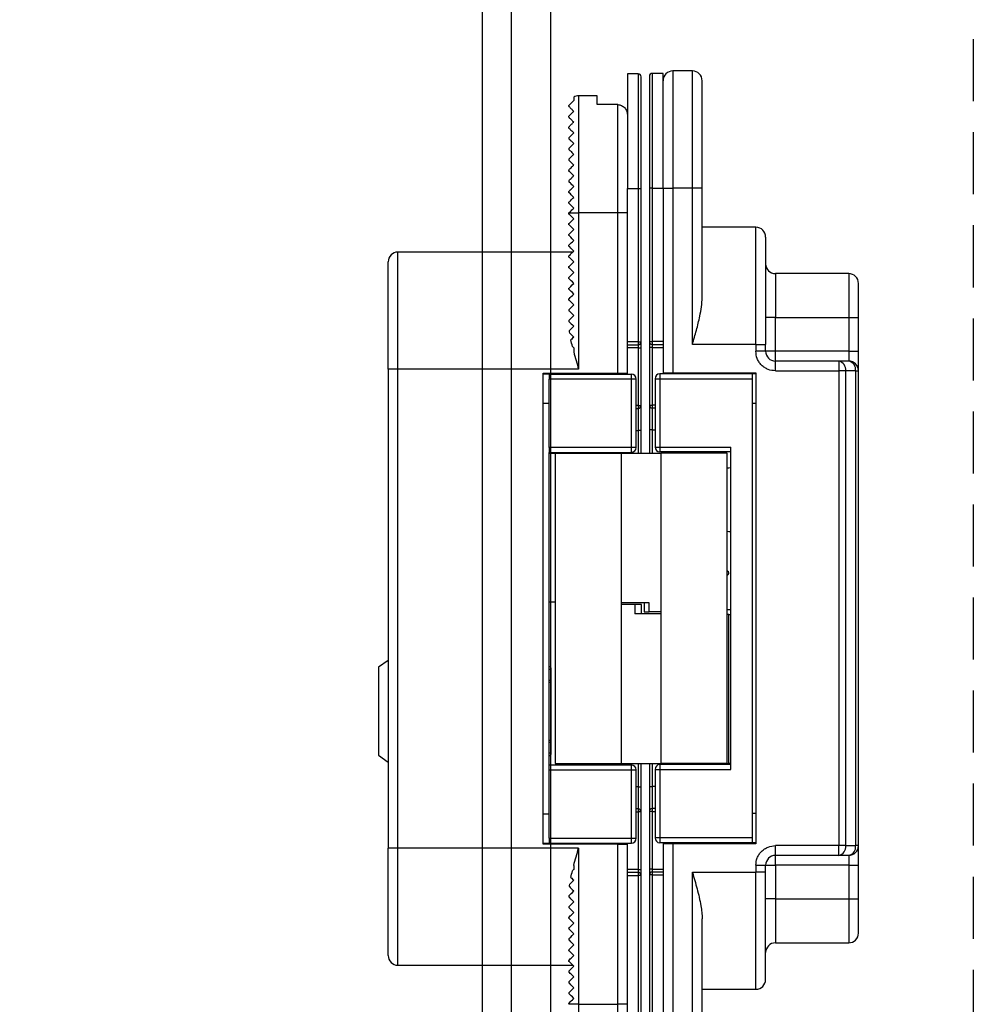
# Model space of a CAD drawing. Header units: millimetres. Extents: x -1562 to 173672, y 658 to 5957.
# Tile 38 of 44: x 14995 to 15093, y 2021 to 2122. Entities that reach past the tile are written whole.
import ezdxf

# ---------------------------------------------------------------- set-up
doc = ezdxf.new("R2010")
doc.units = ezdxf.units.MM
doc.linetypes.add('NASCOSTA', pattern=[9.525, 6.35, -3.175])
for name, color, linetype in [('arancio', 40, 'Continuous'), ('blu', 5, 'Continuous'), ('nero', 7, 'Continuous')]:
    doc.layers.add(name, color=color, linetype=linetype)

# ---------------------------------------------------------------- blocks, each defined once
blk = doc.blocks.new('A$C05860188')
at = {"layer": 'arancio'}
for p, q in [((32.15, 110), (30.15, 110)), ((30.15, 110), (30.15, 98)), ((32.15, 98), (32.15, 110)), ((26.6, 109.71), (25.5, 109.71)), ((25.5, 109.71), (25.5, 97.96)), ((26.6, 109.71), (26.6, 97.96)), ((29.15, 109.75), (28.05, 109.75)), ((28.05, 98), (28.05, 109.75)), ((29.15, 98), (29.15, 109.75)), ((20, 107.33), (20, 106.96)), ((22.4, 107.46), (20.5, 107.46)), ((20.5, 107.46), (20.5, 95.46)), ((22.4, 106.55), (22.4, 107.46)), ((24.5, 106.55), (22.4, 106.55)), ((24.5, 95.46), (24.5, 106.55)), ((19.5, 105.26), (19.5, 105.36)), ((19.5, 104.16), (19.5, 104.26)), ((19.5, 103.16), (19.5, 103.06)), ((19.5, 102.06), (19.5, 101.96)), ((19.5, 100.96), (19.5, 100.86)), ((19.5, 99.86), (19.5, 99.76)), ((19.5, 98.76), (19.5, 98.66)), ((25.5, 82.26), (25.5, 97.96)), ((25.5, 97.96), (26.6, 97.96)), ((26.6, 97.96), (26.9, 97.96)), ((26.6, 97.96), (26.6, 82.26)), ((26.9, 82.26), (26.9, 97.96)), ((28.05, 98), (27.75, 98)), ((27.75, 98), (27.75, 82.3)), ((28.05, 98), (29.15, 98)), ((28.05, 82.3), (28.05, 98)), ((29.15, 98), (29.15, 82.3)), ((29.15, 98), (30.15, 98)), ((30.15, 98), (30.15, 79.1)), ((32.15, 98), (30.15, 98)), ((32.15, 82), (32.15, 98)), ((33.15, 98), (32.15, 98)), ((33.15, 86.8), (33.15, 98)), ((19.5, 97.56), (19.5, 97.66)), ((19.5, 96.46), (19.5, 96.56)), ((19.5, 95.46), (20.5, 95.46)), ((19.5, 95.36), (19.5, 95.46)), ((19.5, 95.46), (19.5, 95.46)), ((19.51, 95.35), (19.5, 95.36)), ((19.56, 95.3), (19.51, 95.35)), ((19.63, 95.23), (19.56, 95.3)), ((19.73, 95.13), (19.63, 95.23)), ((19.86, 95.01), (19.73, 95.13)), ((20, 94.86), (19.86, 95.01)), ((19.86, 94.72), (20, 94.86)), ((20.5, 95.46), (20.5, 79.46)), ((24.5, 95.46), (20.5, 95.46)), ((25.5, 95.46), (24.5, 95.46)), ((24.5, 79.06), (24.5, 95.46)), ((19.5, 94.36), (19.51, 94.38)), ((19.5, 94.26), (19.5, 94.36)), ((19.52, 94.24), (19.5, 94.26)), ((19.51, 94.38), (19.56, 94.42)), ((19.59, 94.18), (19.52, 94.24)), ((19.56, 94.42), (19.63, 94.5)), ((19.69, 94.07), (19.59, 94.18)), ((19.63, 94.5), (19.73, 94.6)), ((19.83, 93.93), (19.69, 94.07)), ((19.73, 94.6), (19.86, 94.72)), ((20, 93.76), (19.83, 93.93)), ((19.83, 93.59), (20, 93.76)), ((38.65, 94), (33.15, 94)), ((38.65, 82), (38.65, 94)), ((19.5, 93.26), (19.52, 93.28)), ((19.5, 93.16), (19.5, 93.26)), ((19.52, 93.14), (19.5, 93.16)), ((19.52, 93.28), (19.59, 93.35)), ((19.59, 93.08), (19.52, 93.14)), ((19.59, 93.35), (19.69, 93.45)), ((19.69, 92.97), (19.59, 93.08)), ((19.69, 93.45), (19.83, 93.59)), ((19.83, 92.83), (19.69, 92.97)), ((20, 92.66), (19.83, 92.83)), ((19.5, 92.16), (19.51, 92.18)), ((19.5, 92.06), (19.5, 92.16)), ((19.52, 92.04), (19.5, 92.06)), ((19.51, 92.18), (19.56, 92.22)), ((19.59, 91.98), (19.52, 92.04)), ((19.56, 92.22), (19.63, 92.3)), ((19.69, 91.87), (19.59, 91.98)), ((19.63, 92.3), (19.73, 92.4)), ((19.83, 91.73), (19.69, 91.87)), ((19.73, 92.4), (19.86, 92.52)), ((20, 91.56), (19.83, 91.73)), ((19.86, 92.52), (20, 92.66)), ((19.9, 91.46), (2, 91.46)), ((2, 79.46), (2, 91.46)), ((19.51, 91.08), (19.5, 91.06)), ((19.5, 90.96), (19.5, 91.06)), ((19.51, 90.95), (19.5, 90.96)), ((19.56, 91.12), (19.51, 91.08)), ((19.56, 90.9), (19.51, 90.95)), ((19.63, 91.2), (19.56, 91.12)), ((19.63, 90.83), (19.56, 90.9)), ((19.73, 91.3), (19.63, 91.2)), ((19.73, 90.73), (19.63, 90.83)), ((19.86, 91.42), (19.73, 91.3)), ((19.86, 90.61), (19.73, 90.73)), ((20, 91.56), (19.86, 91.42)), ((19.5, 89.96), (19.51, 89.98)), ((19.5, 89.86), (19.5, 89.96)), ((19.51, 89.85), (19.5, 89.86)), ((19.51, 89.98), (19.56, 90.02)), ((19.56, 89.8), (19.51, 89.85)), ((19.56, 90.02), (19.63, 90.1)), ((19.63, 89.73), (19.56, 89.8)), ((19.63, 90.1), (19.73, 90.2)), ((19.73, 89.63), (19.63, 89.73)), ((19.73, 90.2), (19.86, 90.32)), ((20, 90.46), (19.86, 90.61)), ((19.86, 90.32), (20, 90.46)), ((19.5, 88.86), (19.52, 88.88)), ((19.5, 88.76), (19.5, 88.86)), ((19.51, 88.75), (19.5, 88.76)), ((19.56, 88.7), (19.51, 88.75)), ((19.52, 88.88), (19.59, 88.95)), ((19.63, 88.63), (19.56, 88.7)), ((19.59, 88.95), (19.69, 89.05)), ((19.69, 89.05), (19.83, 89.19)), ((19.86, 89.51), (19.73, 89.63)), ((19.83, 89.19), (20, 89.36)), ((20, 89.36), (19.86, 89.51)), ((48.15, 89.25), (40.65, 89.25)), ((40.65, 89.25), (40.65, 84.75)), ((48.15, 89.25), (48.15, 84.75)), ((19.5, 87.76), (19.52, 87.78)), ((19.5, 87.66), (19.5, 87.76)), ((19.52, 87.78), (19.59, 87.85)), ((19.59, 87.85), (19.69, 87.95)), ((19.73, 88.53), (19.63, 88.63)), ((19.69, 87.95), (19.83, 88.09)), ((19.86, 88.41), (19.73, 88.53)), ((19.83, 88.09), (20, 88.26)), ((20, 88.26), (19.86, 88.41)), ((19.51, 87.65), (19.5, 87.66)), ((19.5, 86.66), (19.51, 86.68)), ((19.56, 87.6), (19.51, 87.65)), ((19.51, 86.68), (19.56, 86.72)), ((19.63, 87.53), (19.56, 87.6)), ((19.56, 86.72), (19.63, 86.8)), ((19.73, 87.43), (19.63, 87.53)), ((19.63, 86.8), (19.73, 86.9)), ((19.86, 87.31), (19.73, 87.43)), ((19.73, 86.9), (19.86, 87.02)), ((20, 87.16), (19.86, 87.31)), ((19.86, 87.02), (20, 87.16)), ((19.5, 86.56), (19.5, 86.66)), ((19.51, 86.55), (19.5, 86.56)), ((19.56, 86.5), (19.51, 86.55)), ((19.63, 86.43), (19.56, 86.5)), ((19.59, 85.65), (19.69, 85.75)), ((19.73, 86.33), (19.63, 86.43)), ((19.69, 85.75), (19.83, 85.89)), ((19.86, 86.21), (19.73, 86.33)), ((19.83, 85.89), (20, 86.06)), ((20, 86.06), (19.86, 86.21)), ((19.5, 85.56), (19.52, 85.58)), ((19.5, 85.56), (19.5, 85.46)), ((19.5, 85.46), (19.51, 85.45)), ((19.51, 85.45), (19.56, 85.4)), ((19.52, 85.58), (19.59, 85.65)), ((19.56, 85.4), (19.63, 85.33)), ((19.63, 85.33), (19.73, 85.23)), ((19.83, 84.79), (19.69, 84.65)), ((19.73, 85.23), (19.86, 85.11)), ((20, 84.96), (19.83, 84.79)), ((19.86, 85.11), (20, 84.96)), ((40.65, 84.75), (39.65, 84.75)), ((40.65, 81.3), (40.65, 84.75)), ((40.65, 84.75), (48.15, 84.75)), ((48.15, 84.75), (49.15, 84.75)), ((48.15, 84.75), (48.15, 81.3)), ((49.15, 81.3), (49.15, 84.75)), ((19.52, 84.48), (19.5, 84.46)), ((19.5, 84.46), (19.5, 84.36)), ((19.5, 84.36), (19.51, 84.35)), ((19.51, 84.35), (19.56, 84.3)), ((19.59, 84.55), (19.52, 84.48)), ((19.56, 84.3), (19.63, 84.23)), ((19.69, 84.65), (19.59, 84.55)), ((19.63, 84.23), (19.73, 84.13)), ((19.73, 84.13), (19.86, 84.01)), ((19.85, 83.72), (19.73, 83.59)), ((20, 83.86), (19.85, 83.72)), ((19.86, 84.01), (20, 83.86)), ((19.63, 83.49), (19.56, 83.42)), ((19.59, 83.17), (19.69, 83.07)), ((19.73, 83.59), (19.63, 83.49)), ((19.69, 83.07), (19.83, 82.93)), ((19.89, 82.66), (19.8, 82.56)), ((19.83, 82.93), (20, 82.76)), ((20, 82.76), (19.89, 82.66)), ((19.8, 82.56), (19.71, 82.47)), ((19.86, 81.8), (19.91, 81.76)), ((19.91, 81.76), (19.95, 81.71)), ((19.95, 81.71), (20, 81.66)), ((20, 81.66), (20, 81.25)), ((26.6, 82.26), (25.5, 82.26)), ((25.5, 81.96), (25.5, 82.26)), ((25.5, 81.96), (26.6, 81.96)), ((25.5, 79.06), (25.5, 81.96)), ((26.6, 81.66), (25.5, 81.66)), ((26.6, 82.26), (26.6, 81.96)), ((26.6, 82.26), (26.9, 82.26)), ((26.6, 81.96), (26.6, 81.66)), ((26.6, 81.66), (26.9, 81.66)), ((26.6, 81.66), (26.6, 75.76)), ((26.9, 75.76), (26.9, 81.66)), ((27.75, 82.3), (28.05, 82.3)), ((28.05, 81.7), (27.75, 81.7)), ((27.75, 81.7), (27.75, 75.8)), ((29.15, 82.3), (28.05, 82.3)), ((28.05, 82), (28.05, 82.3)), ((28.05, 82), (29.15, 82)), ((28.05, 81.7), (28.05, 82)), ((28.05, 81.7), (29.15, 81.7)), ((28.05, 75.8), (28.05, 81.7)), ((29.15, 82.3), (29.15, 82)), ((29.15, 82), (29.15, 79.1)), ((38.65, 82), (32.15, 82)), ((38.65, 82), (38.65, 81.3)), ((38.65, 82), (39.65, 82)), ((39.65, 81.3), (39.65, 82)), ((39.65, 81.3), (38.65, 81.3)), ((40.65, 81.3), (39.65, 81.3)), ((40.65, 80.3), (40.65, 81.3)), ((48.15, 81.3), (40.65, 81.3)), ((48.15, 81.3), (48.15, 80.3)), ((48.15, 81.3), (49.15, 81.3)), ((40.65, 79.3), (40.65, 80.3)), ((47.13, 80.3), (40.65, 80.3)), ((47.13, 80.3), (47.13, 79.3)), ((48.15, 80.3), (47.13, 80.3)), ((2, 79.46), (1, 79.46)), ((1, 79.46), (1, 30.46)), ((2, 30.46), (2, 79.46)), ((20.5, 79.46), (2, 79.46)), ((16.86, 79.06), (24.5, 79.06)), ((16.86, 30.86), (16.86, 79.06)), ((17.5, 78.96), (16.86, 78.96)), ((17.5, 78.96), (17.5, 78.46)), ((17.5, 78.96), (25.9, 78.96)), ((21.2, 78.96), (21.2, 79.06)), ((23, 78.96), (23, 79.06)), ((24.5, 79.06), (25.5, 79.06)), ((25.5, 78.96), (25.5, 79.06)), ((25.9, 78.46), (25.9, 78.96)), ((28.82, 79), (28.82, 78.5)), ((38.31, 79), (28.82, 79)), ((29.15, 79.1), (29.15, 79)), ((29.15, 79.1), (30.15, 79.1)), ((29.31, 79.1), (29.31, 79)), ((29.81, 79.1), (29.81, 79)), ((30.15, 79.1), (38.65, 79.1)), ((38.31, 78.5), (38.31, 79)), ((38.65, 79), (38.31, 79)), ((38.65, 79.1), (38.65, 30.9)), ((40.65, 79.3), (47.13, 79.3)), ((47.13, 79.3), (47.13, 30.7)), ((47.84, 79.3), (47.13, 79.3)), ((47.84, 79.3), (47.84, 30.7)), ((48.85, 79.3), (47.84, 79.3)), ((48.85, 79.3), (48.85, 30.7)), ((48.85, 79.3), (49.15, 79.3)), ((49.15, 30.7), (49.15, 79.3)), ((25.9, 78.46), (17.5, 78.46)), ((17.5, 71.46), (17.5, 78.46)), ((25.9, 71.46), (25.9, 78.46)), ((26.4, 78.46), (25.9, 78.46)), ((26.4, 71.46), (26.4, 78.46)), ((28.32, 78.5), (28.32, 71.5)), ((28.32, 78.5), (28.82, 78.5)), ((28.82, 78.5), (38.31, 78.5)), ((28.82, 78.5), (28.82, 71.5)), ((38.31, 31.5), (38.31, 78.5)), ((17.5, 75.96), (16.86, 75.96)), ((26.6, 75.76), (26.4, 75.76)), ((26.6, 75.76), (26.9, 75.76)), ((26.6, 75.76), (26.6, 75.46)), ((27.75, 75.8), (28.05, 75.8)), ((28.05, 75.5), (28.05, 75.8)), ((28.32, 75.8), (28.05, 75.8)), ((38.31, 76), (38.65, 76)), ((26.4, 75.46), (26.6, 75.46)), ((26.6, 75.46), (26.6, 73.21)), ((28.05, 75.5), (28.32, 75.5)), ((28.05, 73.25), (28.05, 75.5)), ((1, 73.73), (0.98, 73.73)), ((0.98, 72.8), (1, 72.8)), ((0.98, 72.79), (1, 72.79)), ((26.4, 73.21), (26.6, 73.21)), ((26.9, 73.21), (26.6, 73.21)), ((26.6, 73.21), (26.6, 70.88)), ((26.9, 70.88), (26.9, 73.21)), ((28.05, 73.25), (27.75, 73.25)), ((27.75, 73.25), (27.75, 70.88)), ((28.05, 73.25), (28.32, 73.25)), ((28.05, 70.88), (28.05, 73.25)), ((1, 71.84), (0.98, 71.84)), ((0.98, 70.88), (1, 70.88)), ((25.9, 71.46), (17.5, 71.46)), ((17.5, 71.46), (17.5, 70.96)), ((17.5, 70.96), (25.9, 70.96)), ((17.5, 38.96), (17.5, 70.96)), ((17.5, 70.88), (19.54, 70.88)), ((18.1, 70.84), (18.1, 39.11)), ((24.9, 70.84), (18.1, 70.84)), ((19.54, 70.88), (19.75, 70.88)), ((19.54, 70.88), (19.54, 70.84)), ((19.75, 70.96), (19.75, 70.84)), ((23.25, 70.84), (23.25, 70.96)), ((23.25, 70.88), (28.92, 70.88)), ((23.8, 70.88), (23.8, 70.96)), ((24.9, 39.11), (24.9, 70.84)), ((25.9, 70.96), (25.9, 71.46)), ((26.4, 71.46), (25.9, 71.46)), ((28.32, 71.5), (28.82, 71.5)), ((28.82, 71.5), (36.07, 71.5)), ((28.82, 71.5), (28.82, 71)), ((36.07, 71), (28.82, 71)), ((28.92, 70.88), (28.92, 39.16)), ((35.72, 70.88), (28.92, 70.88)), ((30.57, 71), (30.57, 70.88)), ((34.07, 70.88), (34.07, 71)), ((35.72, 39.16), (35.72, 70.88)), ((36.07, 38.5), (36.07, 71.5)), ((1, 61.53), (0.98, 61.53)), ((0.98, 60.6), (1, 60.6)), ((0.98, 60.6), (1, 60.6)), ((35.72, 58.85), (35.75, 58.83)), ((35.75, 58.83), (35.72, 58.82)), ((35.75, 58.39), (35.72, 58.4)), ((35.75, 58.39), (35.72, 58.37)), ((18.1, 55.62), (17.5, 55.62)), ((27.73, 55.57), (24.9, 55.57)), ((27.2, 55.57), (27.2, 54.62)), ((27.73, 54.62), (27.73, 55.57)), ((49.17, 56.14), (49.15, 56.14)), ((49.17, 56.13), (49.15, 56.13)), ((26.24, 55.37), (24.9, 55.37)), ((26.24, 55.37), (26.24, 54.42)), ((26.93, 55.37), (26.24, 55.37)), ((28.92, 54.42), (26.24, 54.42)), ((26.93, 54.42), (26.93, 55.37)), ((27.2, 54.62), (27.73, 54.62)), ((28.92, 54.62), (27.73, 54.62)), ((35.72, 54.86), (36.07, 54.86)), ((49.15, 55.2), (49.17, 55.2)), ((35.88, 54.37), (35.72, 54.37)), ((35.88, 39.11), (35.88, 54.37)), ((35.88, 54.37), (36.07, 54.37)), ((1, 49.66), (0, 48.96)), ((0, 48.96), (0, 39.96)), ((17.7, 48.79), (17.7, 48.79)), ((17.7, 47.67), (17.7, 48.78)), ((17.7, 47.66), (17.7, 47.66)), ((49.17, 45.86), (49.15, 45.86)), ((49.15, 44.9), (49.17, 44.9)), ((49.17, 43.94), (49.15, 43.94)), ((49.17, 43.94), (49.15, 43.94)), ((49.15, 43.01), (49.17, 43.01)), ((17.7, 41.26), (17.7, 41.26)), ((17.7, 40.14), (17.7, 41.26)), ((0, 39.96), (1, 39.26)), ((17.7, 40.14), (17.7, 40.14)), ((17.5, 38.46), (17.5, 38.96)), ((17.5, 38.96), (25.9, 38.96)), ((17.5, 38.46), (25.9, 38.46)), ((17.5, 31.46), (17.5, 38.46)), ((18.1, 39.11), (24.9, 39.11)), ((19.75, 39.11), (19.75, 38.96)), ((23.25, 38.96), (23.25, 39.11)), ((23.8, 38.96), (23.8, 39.11)), ((24.9, 39.11), (30.57, 39.11)), ((25.9, 38.46), (25.9, 38.96)), ((25.9, 31.46), (25.9, 38.46)), ((25.9, 38.46), (26.4, 38.46)), ((26.4, 31.46), (26.4, 38.46)), ((26.6, 39.11), (26.6, 36.71)), ((26.9, 36.71), (26.9, 39.11)), ((27.75, 39.11), (27.75, 36.75)), ((28.05, 36.75), (28.05, 39.11)), ((28.32, 38.5), (28.32, 31.5)), ((28.32, 38.5), (28.82, 38.5)), ((36.07, 39), (28.82, 39)), ((28.82, 39), (28.82, 38.5)), ((28.82, 38.5), (28.82, 31.5)), ((28.82, 38.5), (36.07, 38.5)), ((28.92, 39.16), (35.72, 39.16)), ((30.57, 39.16), (30.57, 39)), ((34.07, 39), (34.07, 39.16)), ((34.07, 39.11), (35.88, 39.11)), ((36.07, 39.11), (35.88, 39.11)), ((26.6, 36.71), (26.4, 36.71)), ((26.6, 36.71), (26.6, 34.46)), ((26.6, 36.71), (26.9, 36.71)), ((27.75, 36.75), (28.05, 36.75)), ((28.05, 34.5), (28.05, 36.75)), ((28.32, 36.75), (28.05, 36.75)), ((26.6, 34.46), (26.4, 34.46)), ((26.6, 34.46), (26.6, 34.16)), ((28.32, 34.5), (28.05, 34.5)), ((28.05, 34.2), (28.05, 34.5)), ((16.86, 33.96), (17.5, 33.96)), ((26.4, 34.16), (26.6, 34.16)), ((26.6, 34.16), (26.6, 28.26)), ((26.9, 34.16), (26.6, 34.16)), ((26.9, 28.26), (26.9, 34.16)), ((28.05, 34.2), (27.75, 34.2)), ((27.75, 34.2), (27.75, 28.3)), ((28.05, 28.3), (28.05, 34.2)), ((28.05, 34.2), (28.32, 34.2)), ((38.65, 34), (38.31, 34)), ((17.5, 31.46), (25.9, 31.46)), ((17.5, 31.46), (17.5, 30.96)), ((25.9, 30.96), (25.9, 31.46)), ((25.9, 31.46), (26.4, 31.46)), ((28.82, 31.5), (28.32, 31.5)), ((38.31, 31.5), (28.82, 31.5)), ((28.82, 31.5), (28.82, 31)), ((38.31, 31), (38.31, 31.5)), ((2, 30.46), (1, 30.46)), ((20.5, 30.46), (2, 30.46)), ((2, 18.46), (2, 30.46)), ((16.86, 30.96), (17.5, 30.96)), ((24.5, 30.86), (16.86, 30.86)), ((17.5, 30.96), (25.9, 30.96)), ((20.5, 30.46), (20.5, 14.46)), ((21.2, 30.86), (21.2, 30.96)), ((23, 30.86), (23, 30.96)), ((24.5, 14.46), (24.5, 30.86)), ((24.5, 30.86), (25.5, 30.86)), ((25.5, 30.86), (25.5, 30.96)), ((25.5, 27.96), (25.5, 30.86)), ((38.31, 31), (28.82, 31)), ((29.15, 31), (29.15, 30.9)), ((29.15, 30.9), (29.15, 28)), ((30.15, 30.9), (29.15, 30.9)), ((29.31, 31), (29.31, 30.9)), ((29.81, 30.9), (29.81, 31)), ((30.15, 30.9), (30.15, 12)), ((38.65, 30.9), (30.15, 30.9)), ((38.65, 31), (38.31, 31)), ((47.13, 30.7), (40.65, 30.7)), ((40.65, 29.7), (40.65, 30.7)), ((47.13, 29.7), (47.13, 30.7)), ((47.84, 30.7), (47.13, 30.7)), ((47.84, 30.7), (48.85, 30.7)), ((49.15, 30.7), (48.85, 30.7)), ((47.13, 29.7), (40.65, 29.7)), ((40.65, 28.7), (40.65, 29.7)), ((48.15, 29.7), (47.13, 29.7)), ((48.15, 29.7), (48.15, 28.7)), ((20, 28.26), (19.95, 28.21)), ((20, 28.67), (20, 28.26)), ((26.6, 28.26), (25.5, 28.26)), ((26.6, 28.26), (26.6, 27.96)), ((26.6, 28.26), (26.9, 28.26)), ((28.05, 28.3), (27.75, 28.3)), ((28.05, 28), (28.05, 28.3)), ((28.05, 28.3), (29.15, 28.3)), ((38.65, 28.7), (38.65, 28)), ((38.65, 28.7), (39.65, 28.7)), ((39.65, 28), (39.65, 28.7)), ((39.65, 28.7), (40.65, 28.7)), ((40.65, 28.7), (40.65, 25.25)), ((48.15, 28.7), (40.65, 28.7)), ((48.15, 28.7), (49.15, 28.7)), ((48.15, 28.7), (48.15, 25.25)), ((49.15, 25.25), (49.15, 28.7)), ((19.71, 27.45), (19.8, 27.37)), ((19.8, 27.37), (19.89, 27.27)), ((19.91, 28.17), (19.86, 28.12)), ((19.89, 27.27), (20, 27.16)), ((19.95, 28.21), (19.91, 28.17)), ((25.5, 27.66), (25.5, 27.96)), ((26.6, 27.96), (25.5, 27.96)), ((25.5, 11.96), (25.5, 27.66)), ((25.5, 27.66), (26.6, 27.66)), ((26.6, 27.96), (26.6, 27.66)), ((26.6, 27.66), (26.6, 11.96)), ((26.9, 27.66), (26.6, 27.66)), ((26.9, 11.96), (26.9, 27.66)), ((27.75, 27.7), (27.75, 12)), ((28.05, 27.7), (27.75, 27.7)), ((28.05, 27.7), (28.05, 28)), ((29.15, 28), (28.05, 28)), ((28.05, 12), (28.05, 27.7)), ((28.05, 27.7), (29.15, 27.7)), ((29.15, 28), (29.15, 27.7)), ((29.15, 27.7), (29.15, 12)), ((32.15, 28), (38.65, 28)), ((32.15, 12), (32.15, 28)), ((39.65, 28), (38.65, 28)), ((38.65, 16), (38.65, 28)), ((19.56, 26.51), (19.63, 26.43)), ((19.69, 26.86), (19.59, 26.75)), ((19.63, 26.43), (19.73, 26.33)), ((19.83, 26.99), (19.69, 26.86)), ((19.73, 26.33), (19.85, 26.21)), ((20, 27.16), (19.83, 26.99)), ((19.85, 26.21), (20, 26.06)), ((19.5, 25.56), (19.51, 25.58)), ((19.5, 25.56), (19.5, 25.46)), ((19.52, 25.44), (19.5, 25.46)), ((19.51, 25.58), (19.56, 25.62)), ((19.59, 25.38), (19.52, 25.44)), ((19.56, 25.62), (19.63, 25.7)), ((19.69, 25.27), (19.59, 25.38)), ((19.63, 25.7), (19.73, 25.8)), ((19.83, 25.13), (19.69, 25.27)), ((19.73, 25.8), (19.86, 25.92)), ((19.86, 25.92), (20, 26.06)), ((40.65, 25.25), (39.65, 25.25)), ((40.65, 25.25), (48.15, 25.25)), ((40.65, 25.25), (40.65, 20.75)), ((48.15, 25.25), (49.15, 25.25)), ((48.15, 25.25), (48.15, 20.75)), ((19.5, 24.46), (19.52, 24.48)), ((19.5, 24.46), (19.5, 24.36)), ((19.52, 24.34), (19.5, 24.36)), ((19.52, 24.48), (19.59, 24.55)), ((19.59, 24.28), (19.52, 24.34)), ((19.59, 24.55), (19.69, 24.65)), ((19.69, 24.17), (19.59, 24.28)), ((19.69, 24.65), (19.83, 24.79)), ((20, 24.96), (19.83, 25.13)), ((19.83, 24.79), (20, 24.96)), ((19.5, 23.36), (19.51, 23.38)), ((19.5, 23.36), (19.5, 23.26)), ((19.51, 23.25), (19.5, 23.26)), ((19.51, 23.38), (19.56, 23.42)), ((19.56, 23.2), (19.51, 23.25)), ((19.56, 23.42), (19.63, 23.5)), ((19.63, 23.13), (19.56, 23.2)), ((19.63, 23.5), (19.73, 23.6)), ((19.83, 24.03), (19.69, 24.17)), ((19.73, 23.6), (19.86, 23.72)), ((20, 23.86), (19.83, 24.03)), ((19.86, 23.72), (20, 23.86)), ((33.15, 12), (33.15, 23.2)), ((19.5, 22.26), (19.51, 22.28)), ((19.5, 22.26), (19.5, 22.16)), ((19.51, 22.28), (19.56, 22.32)), ((19.56, 22.32), (19.63, 22.4)), ((19.73, 23.03), (19.63, 23.13)), ((19.63, 22.4), (19.73, 22.5)), ((19.86, 22.91), (19.73, 23.03)), ((19.73, 22.5), (19.86, 22.62)), ((20, 22.76), (19.86, 22.91)), ((19.86, 22.62), (20, 22.76)), ((19.52, 22.14), (19.5, 22.16)), ((19.5, 21.16), (19.52, 21.18)), ((19.59, 22.08), (19.52, 22.14)), ((19.52, 21.18), (19.59, 21.25)), ((19.69, 21.97), (19.59, 22.08)), ((19.59, 21.25), (19.69, 21.35)), ((19.83, 21.83), (19.69, 21.97)), ((19.69, 21.35), (19.83, 21.49)), ((20, 21.66), (19.83, 21.83)), ((19.83, 21.49), (20, 21.66)), ((19.5, 21.16), (19.5, 21.06)), ((19.52, 21.04), (19.5, 21.06)), ((19.59, 20.98), (19.52, 21.04)), ((19.69, 20.87), (19.59, 20.98)), ((19.59, 20.15), (19.69, 20.25)), ((19.83, 20.73), (19.69, 20.87)), ((19.69, 20.25), (19.83, 20.39)), ((20, 20.56), (19.83, 20.73)), ((19.83, 20.39), (20, 20.56)), ((40.65, 20.75), (48.15, 20.75)), ((19.5, 20.06), (19.52, 20.08)), ((19.5, 20.06), (19.5, 19.96)), ((19.51, 19.95), (19.5, 19.96)), ((19.56, 19.9), (19.51, 19.95)), ((19.52, 20.08), (19.59, 20.15)), ((19.63, 19.83), (19.56, 19.9)), ((19.73, 19.73), (19.63, 19.83)), ((19.63, 19.1), (19.73, 19.2)), ((19.86, 19.61), (19.73, 19.73)), ((19.73, 19.2), (19.86, 19.32)), ((20, 19.46), (19.86, 19.61)), ((19.86, 19.32), (20, 19.46)), ((2, 18.46), (19.9, 18.46)), ((19.5, 18.96), (19.51, 18.98)), ((19.5, 18.96), (19.5, 18.86)), ((19.51, 18.85), (19.5, 18.86)), ((19.51, 18.98), (19.56, 19.02)), ((19.56, 18.8), (19.51, 18.85)), ((19.56, 19.02), (19.63, 19.1)), ((19.63, 18.73), (19.56, 18.8)), ((19.73, 18.63), (19.63, 18.73)), ((19.83, 18.19), (19.69, 18.05)), ((19.86, 18.51), (19.73, 18.63)), ((20, 18.36), (19.83, 18.19)), ((20, 18.36), (19.86, 18.51)), ((19.52, 17.88), (19.5, 17.86)), ((19.5, 17.86), (19.5, 17.76)), ((19.51, 17.75), (19.5, 17.76)), ((19.56, 17.7), (19.51, 17.75)), ((19.59, 17.95), (19.52, 17.88)), ((19.63, 17.63), (19.56, 17.7)), ((19.69, 18.05), (19.59, 17.95)), ((19.73, 17.53), (19.63, 17.63)), ((19.86, 17.41), (19.73, 17.53)), ((19.83, 17.09), (20, 17.26)), ((20, 17.26), (19.86, 17.41)), ((19.5, 16.76), (19.52, 16.78)), ((19.5, 16.76), (19.5, 16.66)), ((19.52, 16.64), (19.5, 16.66)), ((19.52, 16.78), (19.59, 16.85)), ((19.59, 16.58), (19.52, 16.64)), ((19.59, 16.85), (19.69, 16.95)), ((19.69, 16.47), (19.59, 16.58)), ((19.69, 16.95), (19.83, 17.09)), ((19.83, 16.33), (19.69, 16.47)), ((20, 16.16), (19.83, 16.33)), ((19.83, 15.99), (20, 16.16)), ((19.5, 15.66), (19.52, 15.68)), ((19.5, 15.66), (19.5, 15.56)), ((19.51, 15.55), (19.5, 15.56)), ((19.56, 15.5), (19.51, 15.55)), ((19.52, 15.68), (19.59, 15.75)), ((19.63, 15.43), (19.56, 15.5)), ((19.59, 15.75), (19.69, 15.85)), ((19.73, 15.33), (19.63, 15.43)), ((19.69, 15.85), (19.83, 15.99)), ((19.86, 15.21), (19.73, 15.33)), ((20, 15.06), (19.86, 15.21)), ((33.15, 16), (38.65, 16)), ((19.5, 14.56), (19.51, 14.58)), ((19.5, 14.56), (19.5, 14.46)), ((20.5, 14.46), (19.5, 14.46)), ((19.5, 14.46), (19.5, 14.46)), ((19.51, 14.58), (19.56, 14.62)), ((19.56, 14.62), (19.63, 14.7)), ((19.63, 14.7), (19.73, 14.8)), ((19.73, 14.8), (19.86, 14.92)), ((19.86, 14.92), (20, 15.06)), ((20.5, 14.46), (24.5, 14.46)), ((20.5, 14.46), (20.5, 2.46)), ((24.5, 3.38), (24.5, 14.46)), ((25.5, 14.46), (24.5, 14.46))]:
    blk.add_line(p, q, dxfattribs=at)
for centre, radius, start, end in [((30.15, 109), 1, 90, 180), ((32.15, 109), 1, 0, 90), ((26.6, 109.41), 0.3, 0, 90), ((28.05, 109.45), 0.3, 90, 180), ((20.5, 106.46), 1, 90, 120), ((38.65, 93), 1, 0, 90), ((2, 90.46), 1, 90, 180), ((40.65, 90.25), 1, 180, 270), ((48.15, 88.25), 1, 0, 90), ((26.6, 82.26), 0.3, 270, 0), ((28.05, 82.3), 0.3, 180, 270), ((40.65, 81.3), 1, 180, 270), ((46.96, 79.42), 0.893, 351.9506, 78.5782), ((47.97, 79.42), 0.893, 351.9506, 78.5782), ((48.15, 79.3), 1, 0, 90), ((25.9, 78.46), 0.5, 0, 90), ((28.82, 78.5), 0.5, 90, 180), ((26.6, 75.76), 0.3, 270, 0), ((28.05, 75.8), 0.3, 180, 270), ((25.9, 71.46), 0.5, 270, 0), ((28.82, 71.5), 0.5, 180, 270), ((17.45, 48.79), 0.25, 0, 78.463), ((17.54, 49.55), 0.782, 266.8254, 281.5684), ((17.54, 48.43), 0.781, 266.8253, 281.5685), ((17.45, 47.66), 0.25, 281.537, 0), ((17.45, 41.26), 0.25, 0, 78.463), ((17.54, 40.49), 0.782, 78.4316, 93.1743), ((17.54, 39.38), 0.781, 78.4314, 93.175), ((17.45, 40.14), 0.25, 281.537, 0), ((25.9, 38.46), 0.5, 0, 90), ((28.82, 38.5), 0.5, 90, 180), ((26.6, 34.16), 0.3, 0, 90), ((28.05, 34.2), 0.3, 90, 180), ((25.9, 31.46), 0.5, 270, 0), ((28.82, 31.5), 0.5, 180, 270), ((46.96, 30.57), 0.893, 281.4216, 8.0495), ((47.97, 30.57), 0.893, 281.4216, 8.0495), ((48.15, 30.7), 1, 270, 0), ((40.65, 28.7), 1, 90, 180), ((26.6, 27.66), 0.3, 0, 90), ((28.05, 27.7), 0.3, 90, 180), ((48.15, 21.75), 1, 270, 0), ((40.65, 19.75), 1, 90, 180), ((2, 19.46), 1, 180, 270), ((38.65, 17), 1, 270, 0)]:
    blk.add_arc(centre, radius, start, end, dxfattribs=at)
for centre, major_axis, ratio, start_param, end_param in [((17.5, 79.46), (0, 0.5), 0.008727, 2.498092, 3.141593), ((36.09, 66.11), (0, 3.25), 0.965511, 0.006845, 0.118663), ((36.09, 66.11), (0, 3.25), 0.965511, 3.02293, 3.134748), ((17.5, 30.46), (0, 0.5), 0.008727, 0, 0.643501)]:
    blk.add_ellipse(centre, major_axis=major_axis, ratio=ratio, start_param=start_param, end_param=end_param, dxfattribs=at)
for points, knots in [([(26.9, 97.96), (26.9, 98.43), (26.9, 99.37), (26.9, 100.79), (26.9, 102.09), (26.9, 103.24), (26.9, 104.25), (26.9, 105.19), (26.9, 106.07), (26.9, 106.87), (26.9, 107.56), (26.9, 108.15), (26.9, 108.67), (26.9, 109.09), (26.9, 109.36), (26.9, 109.4), (26.9, 109.41)], [0, 0, 0, 0, 0.077623, 0.157654, 0.239951, 0.304264, 0.368607, 0.434288, 0.5, 0.565682, 0.631393, 0.695706, 0.760049, 0.84232, 0.922357, 1, 1, 1, 1]), ([(27.75, 109.45), (27.75, 109.43), (27.75, 109.4), (27.75, 109.13), (27.75, 108.71), (27.75, 108.18), (27.75, 107.6), (27.75, 106.9), (27.75, 106.11), (27.75, 105.23), (27.75, 104.28), (27.75, 103.28), (27.75, 102.12), (27.75, 100.83), (27.75, 99.41), (27.75, 98.47), (27.75, 98)], [0, 0, 0, 0, 0.077617, 0.157654, 0.239951, 0.304264, 0.368607, 0.434288, 0.5, 0.565682, 0.631393, 0.695706, 0.760049, 0.84232, 0.922364, 1, 1, 1, 1]), ([(33.15, 98), (33.15, 98.45), (33.15, 99.36), (33.15, 100.72), (33.15, 101.96), (33.15, 103.07), (33.15, 104.04), (33.15, 104.95), (33.15, 105.79), (33.15, 106.55), (33.15, 107.22), (33.15, 107.78), (33.15, 108.29), (33.15, 108.69), (33.15, 108.95), (33.15, 108.98), (33.15, 109)], [0, 0, 0, 0, 0.0776366, 0.1576804, 0.2399513, 0.3042943, 0.3686068, 0.4343191, 0.5, 0.5657121, 0.6313931, 0.6957361, 0.7600486, 0.8423467, 0.9223839, 1, 1, 1, 1]), ([(20, 106.96), (19.96, 106.93), (19.92, 106.89), (19.85, 106.81), (19.83, 106.79), (19.77, 106.73), (19.75, 106.71), (19.68, 106.64), (19.65, 106.62), (19.61, 106.57), (19.59, 106.56), (19.56, 106.52), (19.54, 106.51), (19.52, 106.49), (19.52, 106.48), (19.5, 106.47), (19.5, 106.46), (19.5, 106.46), (19.5, 106.46), (19.5, 106.46)], [0, 0, 0, 0, 0.0625, 0.0625, 0.09375, 0.09375, 0.125, 0.125, 0.1875, 0.1875, 0.25, 0.25, 0.375, 0.375, 0.5, 0.5, 0.75, 0.75, 1, 1, 1, 1]), ([(19.5, 106.36), (19.5, 106.38), (19.5, 106.4), (19.5, 106.43), (19.5, 106.45), (19.5, 106.46), (19.5, 106.46), (19.5, 106.46)], [0, 0, 0, 0, 0.200146, 0.400073, 0.599927, 0.799854, 1, 1, 1, 1]), ([(19.5, 106.36), (19.5, 106.36), (19.52, 106.35), (19.62, 106.24), (19.67, 106.19), (19.81, 106.06), (19.89, 105.97), (20, 105.86)], [0, 0, 0, 0, 0.5, 0.5, 0.75, 0.75, 1, 1, 1, 1]), ([(19.5, 105.36), (19.5, 105.36), (19.5, 105.37), (19.53, 105.39), (19.54, 105.41), (19.6, 105.46), (19.62, 105.48), (19.68, 105.54), (19.71, 105.58), (19.79, 105.66), (19.84, 105.7), (19.92, 105.78), (19.96, 105.82), (20, 105.86)], [0, 0, 0, 0, 0.25, 0.25, 0.5, 0.5, 0.625, 0.625, 0.75, 0.75, 0.875, 0.875, 1, 1, 1, 1]), ([(24.5, 106.55), (24.64, 106.55), (24.77, 106.51), (25.02, 106.4), (25.13, 106.31), (25.31, 106.11), (25.38, 105.99), (25.48, 105.73), (25.5, 105.59), (25.5, 105.45)], [0, 0, 0, 0, 0.25, 0.25, 0.5, 0.5, 0.75, 0.75, 1, 1, 1, 1]), ([(19.5, 105.26), (19.5, 105.26), (19.51, 105.25), (19.56, 105.2), (19.59, 105.17), (19.68, 105.09), (19.73, 105.03), (19.85, 104.91), (19.92, 104.84), (20, 104.76)], [0, 0, 0, 0, 0.25, 0.25, 0.5, 0.5, 0.75, 0.75, 1, 1, 1, 1]), ([(19.5, 104.26), (19.5, 104.26), (19.51, 104.27), (19.54, 104.3), (19.56, 104.33), (19.65, 104.41), (19.71, 104.47), (19.85, 104.62), (19.93, 104.69), (20, 104.76)], [0, 0, 0, 0, 0.25, 0.25, 0.5, 0.5, 0.75, 0.75, 1, 1, 1, 1]), ([(19.5, 104.16), (19.5, 104.16), (19.52, 104.15), (19.57, 104.1), (19.6, 104.06), (19.73, 103.93), (19.85, 103.81), (20, 103.66)], [0, 0, 0, 0, 0.25, 0.25, 0.5, 0.5, 1, 1, 1, 1]), ([(19.5, 103.16), (19.5, 103.16), (19.51, 103.17), (19.54, 103.21), (19.58, 103.24), (19.67, 103.33), (19.73, 103.39), (19.86, 103.52), (19.93, 103.59), (20, 103.66)], [0, 0, 0, 0, 0.25, 0.25, 0.5, 0.5, 0.75, 0.75, 1, 1, 1, 1]), ([(19.5, 103.06), (19.5, 103.06), (19.52, 103.05), (19.57, 102.99), (19.6, 102.96), (19.74, 102.83), (19.86, 102.71), (20, 102.56)], [0, 0, 0, 0, 0.25, 0.25, 0.5, 0.5, 1, 1, 1, 1]), ([(19.5, 102.06), (19.5, 102.06), (19.51, 102.07), (19.55, 102.11), (19.59, 102.15), (19.68, 102.24), (19.74, 102.3), (19.86, 102.43), (19.93, 102.5), (20, 102.56)], [0, 0, 0, 0, 0.25, 0.25, 0.5, 0.5, 0.75, 0.75, 1, 1, 1, 1]), ([(19.5, 101.96), (19.5, 101.96), (19.52, 101.95), (19.57, 101.89), (19.61, 101.86), (19.74, 101.72), (19.86, 101.6), (20, 101.46)], [0, 0, 0, 0, 0.25, 0.25, 0.5, 0.5, 1, 1, 1, 1]), ([(19.5, 100.96), (19.5, 100.96), (19.51, 100.97), (19.56, 101.02), (19.59, 101.06), (19.69, 101.15), (19.74, 101.21), (19.87, 101.33), (19.93, 101.4), (20, 101.46)], [0, 0, 0, 0, 0.25, 0.25, 0.5, 0.5, 0.75, 0.75, 1, 1, 1, 1]), ([(20, 100.36), (19.86, 100.5), (19.75, 100.62), (19.61, 100.75), (19.57, 100.79), (19.52, 100.85), (19.5, 100.86), (19.5, 100.86)], [0, 0, 0, 0, 0.5, 0.5, 0.75, 0.75, 1, 1, 1, 1]), ([(19.5, 99.86), (19.5, 99.86), (19.51, 99.87), (19.56, 99.92), (19.6, 99.96), (19.69, 100.05), (19.75, 100.11), (19.87, 100.23), (19.93, 100.3), (20, 100.36)], [0, 0, 0, 0, 0.25, 0.25, 0.5, 0.5, 0.75, 0.75, 1, 1, 1, 1]), ([(20, 99.26), (19.86, 99.4), (19.75, 99.52), (19.61, 99.65), (19.57, 99.69), (19.52, 99.75), (19.5, 99.76), (19.5, 99.76)], [0, 0, 0, 0, 0.5, 0.5, 0.75, 0.75, 1, 1, 1, 1]), ([(19.5, 98.76), (19.5, 98.76), (19.51, 98.77), (19.56, 98.83), (19.6, 98.86), (19.7, 98.96), (19.75, 99.01), (19.87, 99.13), (19.93, 99.2), (20, 99.26)], [0, 0, 0, 0, 0.25, 0.25, 0.5, 0.5, 0.75, 0.75, 1, 1, 1, 1]), ([(20, 98.16), (19.93, 98.23), (19.87, 98.29), (19.76, 98.41), (19.7, 98.46), (19.56, 98.6), (19.5, 98.66), (19.5, 98.66)], [0, 0, 0, 0, 0.25, 0.25, 0.5, 0.5, 1, 1, 1, 1]), ([(19.5, 97.66), (19.5, 97.66), (19.51, 97.68), (19.57, 97.73), (19.6, 97.77), (19.7, 97.86), (19.75, 97.92), (19.87, 98.04), (19.93, 98.1), (20, 98.16)], [0, 0, 0, 0, 0.25, 0.25, 0.5, 0.5, 0.75, 0.75, 1, 1, 1, 1]), ([(20, 97.06), (19.93, 97.13), (19.87, 97.19), (19.76, 97.31), (19.7, 97.36), (19.56, 97.5), (19.5, 97.56), (19.5, 97.56)], [0, 0, 0, 0, 0.25, 0.25, 0.5, 0.5, 1, 1, 1, 1]), ([(19.5, 96.56), (19.5, 96.56), (19.51, 96.58), (19.57, 96.63), (19.61, 96.67), (19.75, 96.81), (19.87, 96.93), (20, 97.06)], [0, 0, 0, 0, 0.25, 0.25, 0.5, 0.5, 1, 1, 1, 1]), ([(20, 95.96), (19.93, 96.03), (19.87, 96.09), (19.76, 96.21), (19.7, 96.26), (19.56, 96.4), (19.5, 96.46), (19.5, 96.46)], [0, 0, 0, 0, 0.25, 0.25, 0.5, 0.5, 1, 1, 1, 1]), ([(19.5, 95.46), (19.5, 95.46), (19.56, 95.52), (19.75, 95.71), (19.87, 95.83), (20, 95.96)], [0, 0, 0, 0, 0.5, 0.5, 1, 1, 1, 1]), ([(39.65, 93), (39.65, 92.98), (39.65, 92.95), (39.65, 92.69), (39.65, 92.29), (39.65, 91.78), (39.65, 91.22), (39.65, 90.55), (39.65, 89.79), (39.65, 88.95), (39.65, 88.04), (39.65, 87.07), (39.65, 85.96), (39.65, 84.72), (39.65, 83.36), (39.65, 82.45), (39.65, 82)], [0, 0, 0, 0, 0.077616, 0.157653, 0.239951, 0.304264, 0.368607, 0.434288, 0.5, 0.565681, 0.631393, 0.695706, 0.760049, 0.84232, 0.922363, 1, 1, 1, 1]), ([(1, 79.46), (1, 82.38), (1, 85.18), (1, 89.3), (1, 90.46), (1, 90.46)], [0, 0, 0, 0, 0.5, 0.5, 1, 1, 1, 1]), ([(49.15, 84.75), (49.15, 84.97), (49.15, 85.41), (49.15, 86.06), (49.15, 86.69), (49.15, 87.24), (49.15, 87.62), (49.15, 87.86), (49.15, 88.05), (49.15, 88.22), (49.15, 88.24), (49.15, 88.25)], [0, 0, 0, 0, 0.11996, 0.239966, 0.369892, 0.499914, 0.62984, 0.69458, 0.760033, 0.879968, 1, 1, 1, 1]), ([(32.15, 82), (32.15, 82.01), (32.29, 82.49), (32.57, 83.46), (32.89, 84.74), (33.1, 85.85), (33.13, 86.48), (33.15, 86.8)], [0, 0, 0, 0, 0.004342, 0.299342, 0.598704, 0.797833, 1, 1, 1, 1]), ([(26.9, 81.66), (26.9, 81.74), (26.9, 81.85), (26.9, 81.99), (26.9, 82.09), (26.9, 82.17), (26.9, 82.24), (26.9, 82.25), (26.9, 82.26)], [0, 0, 0, 0, 0.239443, 0.369436, 0.5, 0.629994, 0.760558, 1, 1, 1, 1]), ([(27.75, 82.3), (27.75, 82.29), (27.75, 82.28), (27.75, 82.2), (27.75, 82.13), (27.75, 82.03), (27.75, 81.89), (27.75, 81.78), (27.75, 81.7)], [0, 0, 0, 0, 0.239442, 0.369436, 0.5, 0.629994, 0.760557, 1, 1, 1, 1]), ([(40.65, 79.3), (40.4, 79.33), (40.01, 79.37), (39.54, 79.62), (39.22, 79.88), (38.96, 80.19), (38.71, 80.66), (38.67, 81.05), (38.65, 81.3)], [0, 0, 0, 0, 0.2394431, 0.3696357, 0.5, 0.6301928, 0.7605569, 1, 1, 1, 1]), ([(49.15, 79.3), (49.15, 79.33), (49.15, 79.37), (49.15, 79.62), (49.15, 79.88), (49.15, 80.19), (49.15, 80.66), (49.15, 81.05), (49.15, 81.3)], [0, 0, 0, 0, 0.2394425, 0.3696357, 0.5, 0.6301925, 0.7605568, 1, 1, 1, 1]), ([(20.7, 79.06), (20.7, 79.05), (20.7, 79.01), (20.7, 78.98), (20.7, 78.97), (20.7, 78.97)], [0, 0, 0, 0, 0.3620187, 0.8680751, 1, 1, 1, 1]), ([(26.9, 73.21), (26.9, 73.37), (26.9, 73.69), (26.9, 74.17), (26.9, 74.62), (26.9, 75.03), (26.9, 75.3), (26.9, 75.48), (26.9, 75.62), (26.9, 75.74), (26.9, 75.75), (26.9, 75.76)], [0, 0, 0, 0, 0.11995, 0.239966, 0.369873, 0.499914, 0.62982, 0.694565, 0.760032, 0.879983, 1, 1, 1, 1]), ([(27.75, 75.8), (27.75, 75.79), (27.75, 75.77), (27.75, 75.63), (27.75, 75.4), (27.75, 75.07), (27.75, 74.73), (27.75, 74.43), (27.75, 74.12), (27.75, 73.73), (27.75, 73.41), (27.75, 73.25)], [0, 0, 0, 0, 0.11995, 0.239966, 0.369872, 0.499913, 0.629821, 0.694565, 0.760032, 0.879983, 1, 1, 1, 1]), ([(35.75, 58.83), (35.76, 58.82), (35.8, 58.79), (35.83, 58.72), (35.84, 58.63), (35.84, 58.55), (35.82, 58.47), (35.78, 58.42), (35.75, 58.39), (35.75, 58.39)], [0, 0, 0, 0, 0.152316, 0.304634, 0.456951, 0.609267, 0.761584, 0.913901, 1, 1, 1, 1]), ([(17.7, 41.31), (17.7, 41.47), (17.7, 41.89), (17.7, 42.64), (17.7, 43.54), (17.7, 44.46), (17.7, 45.39), (17.7, 46.28), (17.7, 47.03), (17.7, 47.46), (17.7, 47.62)], [0, 0, 0, 0, 0.0849873, 0.219662, 0.3597912, 0.4999999, 0.640129, 0.7803377, 0.9149718, 1, 1, 1, 1]), ([(26.9, 34.16), (26.9, 34.17), (26.9, 34.19), (26.9, 34.33), (26.9, 34.57), (26.9, 34.9), (26.9, 35.23), (26.9, 35.53), (26.9, 35.84), (26.9, 36.23), (26.9, 36.55), (26.9, 36.71)], [0, 0, 0, 0, 0.11995, 0.239966, 0.369873, 0.499914, 0.629821, 0.694566, 0.760032, 0.879983, 1, 1, 1, 1]), ([(27.75, 36.75), (27.75, 36.59), (27.75, 36.27), (27.75, 35.79), (27.75, 35.34), (27.75, 34.93), (27.75, 34.66), (27.75, 34.48), (27.75, 34.35), (27.75, 34.23), (27.75, 34.21), (27.75, 34.2)], [0, 0, 0, 0, 0.11995, 0.239966, 0.369873, 0.499914, 0.629821, 0.694565, 0.760032, 0.879983, 1, 1, 1, 1]), ([(1, 19.46), (1, 19.46), (1, 20.62), (1, 24.75), (1, 27.55), (1, 30.46)], [0, 0, 0, 0, 0.5, 0.5, 1, 1, 1, 1]), ([(20.7, 30.95), (20.7, 30.95), (20.7, 30.95), (20.7, 30.92), (20.7, 30.88), (20.7, 30.86)], [0, 0, 0, 0, 0.1319249, 0.6379813, 1, 1, 1, 1]), ([(38.65, 28.7), (38.67, 28.95), (38.71, 29.34), (38.96, 29.81), (39.22, 30.12), (39.54, 30.38), (40.01, 30.63), (40.4, 30.67), (40.65, 30.7)], [0, 0, 0, 0, 0.239443, 0.369636, 0.5, 0.630193, 0.760557, 1, 1, 1, 1]), ([(49.15, 28.7), (49.15, 28.95), (49.15, 29.34), (49.15, 29.81), (49.15, 30.12), (49.15, 30.38), (49.15, 30.63), (49.15, 30.67), (49.15, 30.7)], [0, 0, 0, 0, 0.239443, 0.369636, 0.5, 0.630193, 0.760557, 1, 1, 1, 1]), ([(26.9, 27.66), (26.9, 27.67), (26.9, 27.68), (26.9, 27.76), (26.9, 27.84), (26.9, 27.93), (26.9, 28.07), (26.9, 28.19), (26.9, 28.26)], [0, 0, 0, 0, 0.239442, 0.369435, 0.5, 0.629992, 0.760557, 1, 1, 1, 1]), ([(27.75, 28.3), (27.75, 28.22), (27.75, 28.11), (27.75, 27.97), (27.75, 27.87), (27.75, 27.8), (27.75, 27.72), (27.75, 27.71), (27.75, 27.7)], [0, 0, 0, 0, 0.239442, 0.369437, 0.5, 0.629993, 0.760558, 1, 1, 1, 1]), ([(32.15, 28), (32.15, 27.99), (32.31, 27.42), (32.56, 26.55), (32.85, 25.41), (33.01, 24.61), (33.12, 23.87), (33.14, 23.43), (33.15, 23.2)], [0, 0, 0, 0, 0.004341, 0.355187, 0.534686, 0.71412, 0.856401, 1, 1, 1, 1]), ([(39.65, 17), (39.65, 17.02), (39.65, 17.05), (39.65, 17.31), (39.65, 17.71), (39.65, 18.22), (39.65, 18.78), (39.65, 19.45), (39.65, 20.21), (39.65, 21.05), (39.65, 21.96), (39.65, 22.93), (39.65, 24.04), (39.65, 25.28), (39.65, 26.64), (39.65, 27.55), (39.65, 28)], [0, 0, 0, 0, 0.077616, 0.157653, 0.239951, 0.304264, 0.368607, 0.434288, 0.5, 0.565681, 0.631393, 0.695706, 0.760049, 0.84232, 0.922363, 1, 1, 1, 1]), ([(49.15, 21.75), (49.15, 21.76), (49.15, 21.79), (49.15, 21.98), (49.15, 22.3), (49.15, 22.76), (49.15, 23.22), (49.15, 23.63), (49.15, 24.05), (49.15, 24.59), (49.15, 25.03), (49.15, 25.25)], [0, 0, 0, 0, 0.119935, 0.239967, 0.369892, 0.499915, 0.62984, 0.694579, 0.760032, 0.879992, 1, 1, 1, 1])]:
    blk.add_open_spline(points, degree=3, knots=knots, dxfattribs=at)
for points in [[(19.59, 83.17), (19.58, 83.26), (19.57, 83.34), (19.56, 83.42)], [(19.86, 81.8), (19.81, 82.03), (19.76, 82.25), (19.71, 82.47)], [(20, 81.25), (20.16, 80.65), (20.33, 80.06), (20.5, 79.46)], [(20, 28.67), (20.16, 29.27), (20.33, 29.87), (20.5, 30.46)], [(19.71, 27.45), (19.76, 27.67), (19.81, 27.9), (19.86, 28.12)], [(19.56, 26.51), (19.57, 26.59), (19.58, 26.67), (19.59, 26.75)]]:
    blk.add_open_spline(points, degree=3, dxfattribs=at)

msp = doc.modelspace()

# ---------------------------------------------------------------- linework, layer by layer
at = {"layer": 'arancio', "linetype": 'NASCOSTA'}
msp.add_line((15092.6, 3910.7), (15092.6, 1811.2), dxfattribs=at)
at = {"layer": 'nero'}
for p, q in [((15045.3, 3906.7), (15045.3, 1811.2)), ((15049.3, 3906.7), (15049.3, 1811.2))]:
    msp.add_line(p, q, dxfattribs=at)
msp.add_lwpolyline([(14258.3, 3903.7), (15042.3, 3903.7), (15042.3, 1816.2), (14258.3, 1816.2)], close=True, dxfattribs=at)

# ---------------------------------------------------------------- block references
at = {"layer": 'blu'}
msp.add_blockref('A$C05860188', (15031.69, 2006.75), dxfattribs=at)

doc.saveas('drawing.dxf')
